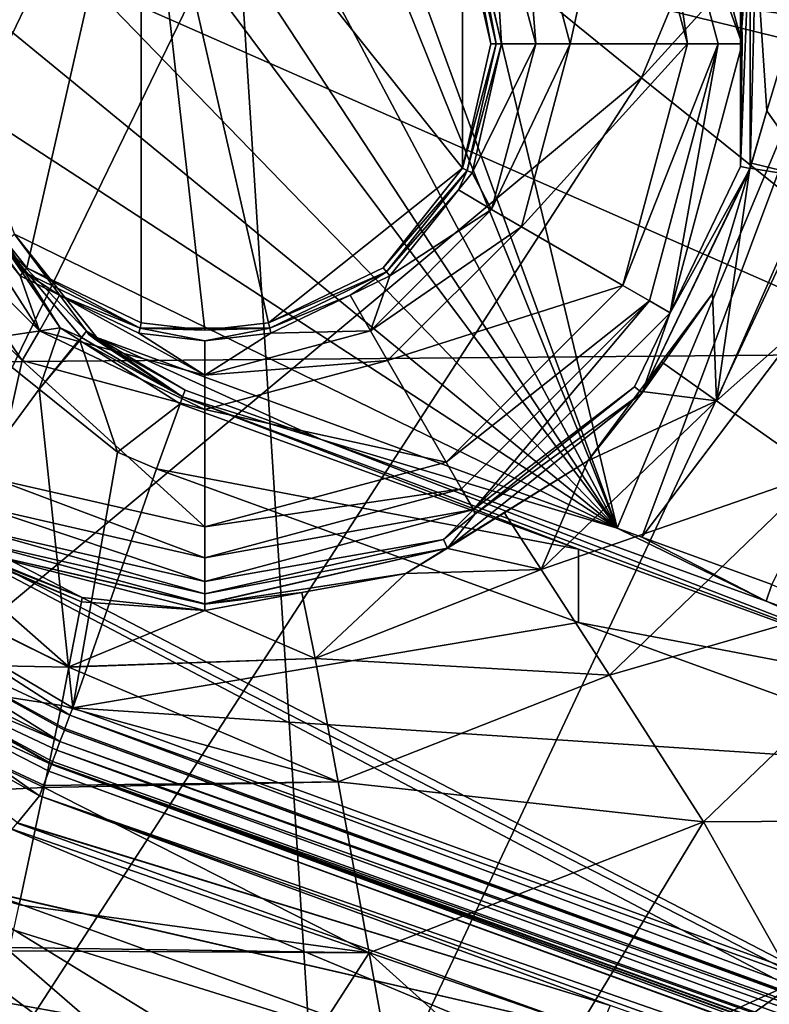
# Model space of a CAD drawing. Extents: x 512 to 878, y 536 to 1026.
# Tile 41 of 256: x 819 to 830, y 647 to 662. Entities that reach past the tile are written whole.
import ezdxf

# ---------------------------------------------------------------- set-up
doc = ezdxf.new("R2010")
doc.units = 0

msp = doc.modelspace()

# ---------------------------------------------------------------- linework, layer by layer
for points in [[(818.373047, 751.197998, 699.932617), (812.336365, 748.480469, 699.748169), (859.025757, 655.345459, 700.419495)], [(860.881958, 662.088928, 700.419495), (818.373047, 751.197998, 699.932617), (859.025757, 655.345459, 700.419495)], [(812.336365, 748.480469, 699.748169), (696.199646, 696.199585, 696.199646), (845.981506, 627.724915, 700.419495)], [(859.025757, 655.345459, 700.419495), (812.336365, 748.480469, 699.748169), (845.981506, 627.724915, 700.419495)], [(824.937012, 599.306702, 700.419495), (696.199646, 696.199585, 696.199646), (808.077087, 582.260254, 700.419495)], [(828.985718, 603.400269, 700.419495), (696.199646, 696.199585, 696.199646), (824.937012, 599.306702, 700.419495)], [(845.981506, 627.724915, 700.419495), (696.199646, 696.199585, 696.199646), (828.985718, 603.400269, 700.419495)], [(821.016235, 666.889526, 426.832916), (841.253235, 691.75116, 464.938538), (828.39447, 660.905212, 464.654846)], [(841.253235, 691.75116, 464.938538), (851.320374, 686.117676, 542.086304), (828.39447, 660.905212, 464.654846)], [(828.39447, 660.905212, 464.654846), (851.320374, 686.117676, 542.086304), (838.262329, 653.011719, 541.911682)], [(827.859985, 680.023743, 720.677063), (822.410706, 663.474487, 720.888611), (831.851746, 661.151978, 721.793945)], [(837.399902, 678.726807, 721.772034), (827.859985, 680.023743, 720.677063), (831.851746, 661.151978, 721.793945)], [(802.153442, 665.666565, 394.142334), (821.016235, 666.889526, 426.832916), (803.682861, 640.34021, 426.588257)], [(821.016235, 666.889526, 426.832916), (828.39447, 660.905212, 464.654846), (803.682861, 640.34021, 426.588257)], [(821.843567, 665.89978, 716.028687), (823.166992, 666.349854, 716.233582), (828.035217, 654.256409, 717.210876)], [(823.166992, 666.349854, 716.233582), (823.63269, 666.289001, 716.308594), (828.035217, 654.256409, 717.210876)], [(823.63269, 666.289001, 716.308594), (825.211426, 666.082703, 716.562927), (828.035217, 654.256409, 717.210876)], [(825.24823, 666.184082, 710.379944), (837.412048, 661.874023, 704.111206), (837.346252, 661.693176, 715.241577)], [(834.800232, 662.580261, 717.372803), (825.24823, 666.184082, 710.379944), (837.346252, 661.693176, 715.241577)], [(825.211426, 666.082703, 716.562927), (831.954163, 663.619873, 717.132385), (828.035217, 654.256409, 717.210876)], [(820.651611, 665.494385, 715.844177), (821.843567, 665.89978, 716.028687), (828.035217, 654.256409, 717.210876)], [(822.410706, 663.474487, 720.888611), (813.284241, 665.625366, 718.613953), (814.613037, 647.41449, 720.954834)], [(818.134583, 659.571777, 734.111328), (821.001343, 665.524658, 734.111328), (819.307068, 658.101562, 734.111328)], [(818.134583, 663.238525, 734.111328), (821.001343, 665.524658, 734.111328), (818.134583, 659.571777, 734.111328)], [(819.307068, 658.101562, 734.111328), (821.001343, 665.524658, 734.111328), (821.001343, 657.285645, 734.111328)], [(821.001343, 657.285645, 734.111328), (821.001343, 665.524658, 734.111328), (821.941589, 657.179688, 734.111328)], [(821.001343, 665.524658, 734.111328), (822.881836, 657.285645, 734.111328), (821.941589, 657.179688, 734.111328)], [(821.001343, 665.524658, 734.111328), (825.748596, 659.571777, 734.111328), (822.881836, 657.285645, 734.111328)], [(821.001343, 665.524658, 734.111328), (825.748596, 663.238525, 734.111328), (825.748596, 659.571777, 734.111328)], [(820.072449, 664.905884, 715.781738), (820.651611, 665.494385, 715.844177), (828.035217, 654.256409, 717.210876)], [(828.512573, 665.198914, 724.221741), (828.81604, 665.374084, 724.521057), (829.879517, 661.405151, 724.521057)], [(828.81604, 665.374084, 724.521057), (829.858948, 663.212219, 724.972168), (829.879517, 661.405151, 724.521057)], [(828.116943, 664.970459, 724.111328), (828.512573, 665.198914, 724.221741), (829.072327, 661.405151, 724.111328)], [(828.512573, 665.198914, 724.221741), (829.529114, 661.405151, 724.221741), (829.072327, 661.405151, 724.111328)], [(828.512573, 665.198914, 724.221741), (829.879517, 661.405151, 724.521057), (829.529114, 661.405151, 724.221741)], [(826.618103, 664.105103, 724.111328), (828.116943, 664.970459, 724.111328), (827.341614, 661.405151, 724.111328)], [(828.116943, 664.970459, 724.111328), (829.072327, 661.405151, 724.111328), (827.341614, 661.405151, 724.111328)], [(818.878418, 663.692627, 715.653137), (820.072449, 664.905884, 715.781738), (828.035217, 654.256409, 717.210876)], [(826.177551, 663.850769, 724.611267), (826.618103, 664.105103, 724.111328), (826.832886, 661.405151, 724.611267)], [(826.832886, 661.405151, 724.611267), (826.618103, 664.105103, 724.111328), (827.341614, 661.405151, 724.111328)], [(825.890137, 663.306641, 725.111206), (826.177551, 663.850769, 724.611267), (826.324158, 661.405151, 725.111206)], [(826.324158, 661.405151, 725.111206), (826.177551, 663.850769, 724.611267), (826.832886, 661.405151, 724.611267)], [(832.663452, 656.828003, 737.413696), (816.966309, 663.732971, 737.636902), (813.489685, 656.665039, 737.601257)], [(862.88623, 657.355774, 737.090881), (816.966309, 663.732971, 737.636902), (832.663452, 656.828003, 737.413696)], [(864.367371, 661.301453, 737.104614), (816.966309, 663.732971, 737.636902), (862.88623, 657.355774, 737.090881)], [(864.905701, 663.222717, 737.111389), (816.966309, 663.732971, 737.636902), (864.367371, 661.301453, 737.104614)], [(818.382874, 662.159973, 715.70752), (818.878418, 663.692627, 715.653137), (828.035217, 654.256409, 717.210876)], [(828.035217, 654.256409, 717.210876), (831.954163, 663.619873, 717.132385), (828.400085, 654.122925, 717.245544)], [(831.954163, 663.619873, 717.132385), (834.800232, 662.580261, 717.372803), (828.400085, 654.122925, 717.245544)], [(822.410706, 663.474487, 720.888611), (814.613037, 647.41449, 720.954834), (823.675537, 643.762756, 721.691833)], [(831.851746, 661.151978, 721.793945), (822.410706, 663.474487, 720.888611), (823.675537, 643.762756, 721.691833)], [(825.748596, 663.238525, 734.111328), (825.819336, 663.272583, 729.611267), (826.167053, 661.405151, 734.111328)], [(825.748596, 663.238525, 734.111328), (826.167053, 661.405151, 734.111328), (825.748596, 659.571777, 734.111328)], [(825.819336, 663.272583, 729.611267), (825.890137, 663.306641, 725.111206), (826.245605, 661.405151, 729.611267)], [(826.167053, 661.405151, 734.111328), (825.819336, 663.272583, 729.611267), (826.245605, 661.405151, 729.611267)], [(826.245605, 661.405151, 729.611267), (825.890137, 663.306641, 725.111206), (826.324158, 661.405151, 725.111206)], [(829.858948, 659.598022, 724.972168), (830.000366, 663.244507, 726.00415), (830.000366, 659.565796, 726.00415)], [(829.858948, 661.405151, 724.972168), (830.000366, 663.244507, 726.00415), (829.858948, 659.598022, 724.972168)], [(829.858948, 663.212219, 724.972168), (830.000366, 663.244507, 726.00415), (829.858948, 661.405151, 724.972168)], [(829.858948, 663.212219, 724.972168), (829.858948, 661.405151, 724.972168), (829.879517, 661.405151, 724.521057)], [(830.000366, 663.244507, 726.00415), (830.084351, 662.87854, 726.744446), (830.000366, 659.565796, 726.00415)], [(830.084351, 662.87854, 726.744446), (831.025146, 663.008301, 729.376953), (830.247253, 660.420105, 726.700684)], [(830.247253, 660.420105, 726.700684), (831.025146, 663.008301, 729.376953), (830.944214, 659.419556, 729.328674)], [(830.084351, 662.87854, 726.744446), (830.247253, 660.420105, 726.700684), (830.000366, 659.565796, 726.00415)], [(828.400085, 654.122925, 717.245544), (834.800232, 662.580261, 717.372803), (830.319519, 653.421814, 717.234741)], [(818.446594, 660.494019, 715.881714), (818.382874, 662.159973, 715.70752), (828.035217, 654.256409, 717.210876)], [(825.748596, 659.571777, 734.111328), (826.245605, 661.405151, 729.611267), (825.819336, 659.53772, 729.611267)], [(826.167053, 661.405151, 734.111328), (826.245605, 661.405151, 729.611267), (825.748596, 659.571777, 734.111328)], [(825.819336, 659.53772, 729.611267), (826.324158, 661.405151, 725.111206), (825.890137, 659.503601, 725.111206)], [(826.245605, 661.405151, 729.611267), (826.324158, 661.405151, 725.111206), (825.819336, 659.53772, 729.611267)], [(825.890137, 659.503601, 725.111206), (826.832886, 661.405151, 724.611267), (826.177551, 658.959473, 724.611267)], [(826.324158, 661.405151, 725.111206), (826.832886, 661.405151, 724.611267), (825.890137, 659.503601, 725.111206)], [(826.177551, 658.959473, 724.611267), (827.341614, 661.405151, 724.111328), (826.618103, 658.705139, 724.111328)], [(826.832886, 661.405151, 724.611267), (827.341614, 661.405151, 724.111328), (826.177551, 658.959473, 724.611267)], [(826.618103, 658.705139, 724.111328), (829.072327, 661.405151, 724.111328), (828.116943, 657.839783, 724.111328)], [(827.341614, 661.405151, 724.111328), (829.072327, 661.405151, 724.111328), (826.618103, 658.705139, 724.111328)], [(828.116943, 657.839783, 724.111328), (829.529114, 661.405151, 724.221741), (828.512573, 657.611389, 724.221741)], [(829.072327, 661.405151, 724.111328), (829.529114, 661.405151, 724.221741), (828.116943, 657.839783, 724.111328)], [(828.512573, 657.611389, 724.221741), (829.529114, 661.405151, 724.221741), (828.81604, 657.436157, 724.521057)], [(829.879517, 661.405151, 724.521057), (829.858948, 659.598022, 724.972168), (828.81604, 657.436157, 724.521057)], [(829.529114, 661.405151, 724.221741), (829.879517, 661.405151, 724.521057), (828.81604, 657.436157, 724.521057)], [(829.879517, 661.405151, 724.521057), (829.858948, 661.405151, 724.972168), (829.858948, 659.598022, 724.972168)], [(831.851746, 661.151978, 721.793945), (823.675537, 643.762756, 721.691833), (832.936401, 640.031799, 721.660706)], [(803.682861, 640.34021, 426.588257), (828.39447, 660.905212, 464.654846), (810.083862, 632.72113, 464.373871)], [(828.39447, 660.905212, 464.654846), (838.262329, 653.011719, 541.911682), (810.083862, 632.72113, 464.373871)], [(819.125977, 658.593994, 716.169495), (818.446594, 660.494019, 715.881714), (828.035217, 654.256409, 717.210876)], [(830.247253, 660.420105, 726.700684), (830.017822, 659.647095, 726.692993), (830.000366, 659.565796, 726.00415)], [(830.017822, 659.647095, 726.692993), (830.247253, 660.420105, 726.700684), (830.944214, 659.419556, 729.328674)], [(818.063782, 659.53772, 729.611267), (818.134583, 659.571777, 734.111328), (819.258057, 658.040161, 729.611267)], [(818.134583, 659.571777, 734.111328), (819.307068, 658.101562, 734.111328), (819.258057, 658.040161, 729.611267)], [(825.748596, 659.571777, 734.111328), (824.576111, 658.101562, 734.111328), (822.881836, 657.285645, 734.111328)], [(825.748596, 659.571777, 734.111328), (825.819336, 659.53772, 729.611267), (824.576111, 658.101562, 734.111328)], [(830.000366, 659.565796, 726.00415), (829.995972, 659.573547, 726.692261), (828.404236, 656.251343, 726.00415)], [(829.995972, 659.573547, 726.692261), (829.445801, 657.720276, 726.673706), (828.404236, 656.251343, 726.00415)], [(828.811584, 657.423157, 724.972168), (830.000366, 659.565796, 726.00415), (828.404236, 656.251343, 726.00415)], [(829.858948, 659.598022, 724.972168), (830.000366, 659.565796, 726.00415), (828.811584, 657.423157, 724.972168)], [(828.81604, 657.436157, 724.521057), (829.858948, 659.598022, 724.972168), (828.811584, 657.423157, 724.972168)], [(829.445801, 657.720276, 726.673706), (829.995972, 659.573547, 726.692261), (829.501587, 656.133362, 729.305298)], [(829.995972, 659.573547, 726.692261), (830.944214, 659.419556, 729.328674), (829.501587, 656.133362, 729.305298)], [(829.995972, 659.573547, 726.692261), (830.017822, 659.647095, 726.692993), (830.944214, 659.419556, 729.328674)], [(830.017822, 659.647095, 726.692993), (829.995972, 659.573547, 726.692261), (830.000366, 659.565796, 726.00415)], [(817.705627, 658.959473, 724.611267), (817.993042, 659.503601, 725.111206), (819.495972, 657.169189, 724.611267)], [(817.993042, 659.503601, 725.111206), (818.063782, 659.53772, 729.611267), (819.209106, 657.978699, 725.111206)], [(817.993042, 659.503601, 725.111206), (819.209106, 657.978699, 725.111206), (819.495972, 657.169189, 724.611267)], [(818.063782, 659.53772, 729.611267), (819.258057, 658.040161, 729.611267), (819.209106, 657.978699, 725.111206)], [(824.576111, 658.101562, 734.111328), (825.819336, 659.53772, 729.611267), (824.625061, 658.040161, 729.611267)], [(825.819336, 659.53772, 729.611267), (825.689331, 659.251831, 725.111206), (824.625061, 658.040161, 729.611267)], [(825.819336, 659.53772, 729.611267), (825.890137, 659.503601, 725.111206), (825.689331, 659.251831, 725.111206)], [(825.689331, 659.251831, 725.111206), (825.890137, 659.503601, 725.111206), (826.177551, 658.959473, 724.611267)], [(830.944214, 659.419556, 729.328674), (832.75116, 659.007996, 731.645386), (829.501587, 656.133362, 729.305298)], [(824.625061, 658.040161, 729.611267), (825.689331, 659.251831, 725.111206), (824.674072, 657.978699, 725.111206)], [(825.689331, 659.251831, 725.111206), (826.177551, 658.959473, 724.611267), (824.674072, 657.978699, 725.111206)], [(829.501587, 656.133362, 729.305298), (832.75116, 659.007996, 731.645386), (831.022217, 655.068909, 731.623474)], [(817.265015, 658.705139, 724.111328), (817.705627, 658.959473, 724.611267), (819.241577, 656.728577, 724.111328)], [(817.705627, 658.959473, 724.611267), (819.495972, 657.169189, 724.611267), (819.241577, 656.728577, 724.111328)], [(824.674072, 657.978699, 725.111206), (826.177551, 658.959473, 724.611267), (824.387207, 657.169189, 724.611267)], [(826.177551, 658.959473, 724.611267), (826.618103, 658.705139, 724.111328), (824.387207, 657.169189, 724.611267)], [(817.265015, 658.705139, 724.111328), (819.241577, 656.728577, 724.111328), (818.847656, 654.980591, 724.111328)], [(824.387207, 657.169189, 724.611267), (826.618103, 658.705139, 724.111328), (824.641602, 656.728577, 724.111328)], [(826.618103, 658.705139, 724.111328), (828.116943, 657.839783, 724.111328), (824.641602, 656.728577, 724.111328)], [(818.946594, 658.462769, 710.379822), (819.125977, 658.593994, 716.169495), (820.19043, 657.164062, 716.451538)], [(820.341553, 657.071777, 716.479736), (819.125977, 658.593994, 716.169495), (828.035217, 654.256409, 717.210876)], [(820.19043, 657.164062, 716.451538), (819.125977, 658.593994, 716.169495), (820.341553, 657.071777, 716.479736)], [(818.995544, 658.487305, 704.110962), (819.801514, 657.212769, 704.111023), (818.58728, 657.030701, 703.111328)], [(818.995544, 658.487305, 704.110962), (818.946594, 658.462769, 710.379822), (819.801514, 657.212769, 704.111023)], [(819.801514, 657.212769, 704.111023), (818.946594, 658.462769, 710.379822), (820.11554, 657.07251, 710.379883)], [(818.946594, 658.462769, 710.379822), (820.19043, 657.164062, 716.451538), (820.11554, 657.07251, 710.379883)], [(819.258057, 658.040161, 729.611267), (819.307068, 658.101562, 734.111328), (820.983887, 657.209045, 729.611267)], [(819.307068, 658.101562, 734.111328), (821.001343, 657.285645, 734.111328), (820.983887, 657.209045, 729.611267)], [(824.576111, 658.101562, 734.111328), (824.625061, 658.040161, 729.611267), (822.881836, 657.285645, 734.111328)], [(819.209106, 657.978699, 725.111206), (819.258057, 658.040161, 729.611267), (819.792664, 657.697693, 725.111206)], [(819.209106, 657.978699, 725.111206), (819.792664, 657.697693, 725.111206), (819.495972, 657.169189, 724.611267)], [(819.792664, 657.697693, 725.111206), (819.258057, 658.040161, 729.611267), (820.983887, 657.209045, 729.611267)], [(822.881836, 657.285645, 734.111328), (824.625061, 658.040161, 729.611267), (822.899292, 657.209045, 729.611267)], [(824.625061, 658.040161, 729.611267), (824.090515, 657.697693, 725.111206), (822.899292, 657.209045, 729.611267)], [(824.625061, 658.040161, 729.611267), (824.674072, 657.978699, 725.111206), (824.090515, 657.697693, 725.111206)], [(824.090515, 657.697693, 725.111206), (824.674072, 657.978699, 725.111206), (824.387207, 657.169189, 724.611267)], [(824.641602, 656.728577, 724.111328), (828.116943, 657.839783, 724.111328), (825.506958, 655.229736, 724.111328)], [(828.116943, 657.839783, 724.111328), (828.512573, 657.611389, 724.221741), (825.506958, 655.229736, 724.111328)], [(819.495972, 657.169189, 724.611267), (819.792664, 657.697693, 725.111206), (821.941589, 656.513855, 724.611267)], [(819.792664, 657.697693, 725.111206), (820.96637, 657.132446, 725.111206), (821.941589, 656.513855, 724.611267)], [(819.792664, 657.697693, 725.111206), (820.983887, 657.209045, 729.611267), (820.96637, 657.132446, 725.111206)], [(822.899292, 657.209045, 729.611267), (824.090515, 657.697693, 725.111206), (822.916809, 657.132446, 725.111206)], [(824.090515, 657.697693, 725.111206), (824.387207, 657.169189, 724.611267), (822.916809, 657.132446, 725.111206)], [(829.445801, 657.720276, 726.673706), (828.690063, 656.709839, 726.671875), (828.404236, 656.251343, 726.00415)], [(828.690063, 656.709839, 726.671875), (829.445801, 657.720276, 726.673706), (829.501587, 656.133362, 729.305298)], [(825.506958, 655.229736, 724.111328), (828.512573, 657.611389, 724.221741), (825.735352, 654.834167, 724.221741)], [(825.735352, 654.834167, 724.221741), (828.512573, 657.611389, 724.221741), (825.910522, 654.530701, 724.521057)], [(828.512573, 657.611389, 724.221741), (828.81604, 657.436157, 724.521057), (825.910522, 654.530701, 724.521057)], [(828.81604, 657.436157, 724.521057), (828.290833, 656.341797, 724.972168), (825.910522, 654.530701, 724.521057)], [(828.81604, 657.436157, 724.521057), (828.811584, 657.423157, 724.972168), (828.290833, 656.341797, 724.972168)], [(828.290833, 656.341797, 724.972168), (828.811584, 657.423157, 724.972168), (828.404236, 656.251343, 726.00415)], [(820.983887, 657.209045, 729.611267), (821.001343, 657.285645, 734.111328), (821.941589, 657.179688, 734.111328)], [(822.881836, 657.285645, 734.111328), (822.899292, 657.209045, 729.611267), (821.941589, 657.179688, 734.111328)], [(818.58728, 657.030701, 703.111328), (819.801514, 657.212769, 704.111023), (819.489807, 656.308228, 703.111328)], [(819.241577, 656.728577, 724.111328), (819.495972, 657.169189, 724.611267), (821.941589, 656.005127, 724.111328)], [(819.801514, 657.212769, 704.111023), (820.080933, 657.035645, 704.111023), (819.489807, 656.308228, 703.111328)], [(819.495972, 657.169189, 724.611267), (821.941589, 656.513855, 724.611267), (821.941589, 656.005127, 724.111328)], [(819.801514, 657.212769, 704.111023), (820.11554, 657.07251, 710.379883), (820.080933, 657.035645, 704.111023)], [(820.11554, 657.07251, 710.379883), (820.19043, 657.164062, 716.451538), (821.611023, 656.192017, 710.379883)], [(820.19043, 657.164062, 716.451538), (820.226624, 657.115479, 716.461182), (821.611023, 656.192017, 710.379883)], [(820.226624, 657.115479, 716.461182), (820.19043, 657.164062, 716.451538), (820.341553, 657.071777, 716.479736)], [(820.226624, 657.115479, 716.461182), (820.32782, 657.033936, 716.479553), (821.611023, 656.192017, 710.379883)], [(820.226624, 657.115479, 716.461182), (820.341553, 657.071777, 716.479736), (820.32782, 657.033936, 716.479553)], [(820.96637, 657.132446, 725.111206), (820.983887, 657.209045, 729.611267), (821.941589, 657.022583, 725.111206)], [(820.96637, 657.132446, 725.111206), (821.941589, 657.022583, 725.111206), (821.941589, 656.513855, 724.611267)], [(820.983887, 657.209045, 729.611267), (822.899292, 657.209045, 729.611267), (821.941589, 657.022583, 725.111206)], [(822.899292, 657.209045, 729.611267), (820.983887, 657.209045, 729.611267), (821.941589, 657.179688, 734.111328)], [(822.899292, 657.209045, 729.611267), (822.916809, 657.132446, 725.111206), (821.941589, 657.022583, 725.111206)], [(824.387207, 657.169189, 724.611267), (824.641602, 656.728577, 724.111328), (821.941589, 656.513855, 724.611267)], [(822.916809, 657.132446, 725.111206), (824.387207, 657.169189, 724.611267), (821.941589, 656.513855, 724.611267)], [(821.941589, 657.022583, 725.111206), (822.916809, 657.132446, 725.111206), (821.941589, 656.513855, 724.611267)], [(818.58728, 657.030701, 703.111328), (819.489807, 656.308228, 703.111328), (817.229248, 653.234863, 703.111328)], [(820.080933, 657.035645, 704.111023), (820.09436, 657.0271, 704.111023), (819.489807, 656.308228, 703.111328)], [(819.489807, 656.308228, 703.111328), (820.09436, 657.0271, 704.111023), (820.650024, 655.379456, 703.111328)], [(820.080933, 657.035645, 704.111023), (820.11554, 657.07251, 710.379883), (820.09436, 657.0271, 704.111023)], [(820.09436, 657.0271, 704.111023), (820.11554, 657.07251, 710.379883), (821.611023, 656.192017, 710.379883)], [(820.09436, 657.0271, 704.111023), (821.573547, 656.089233, 704.111023), (820.650024, 655.379456, 703.111328)], [(820.09436, 657.0271, 704.111023), (821.611023, 656.192017, 710.379883), (821.573547, 656.089233, 704.111023)], [(820.32782, 657.033936, 716.479553), (820.341553, 657.071777, 716.479736), (821.648499, 656.2948, 716.648804)], [(820.32782, 657.033936, 716.479553), (821.648499, 656.2948, 716.648804), (821.611023, 656.192017, 710.379883)], [(823.660461, 655.563782, 716.885559), (820.341553, 657.071777, 716.479736), (828.035217, 654.256409, 717.210876)], [(821.648499, 656.2948, 716.648804), (820.341553, 657.071777, 716.479736), (823.660461, 655.563782, 716.885559)], [(832.663452, 656.828003, 737.413696), (813.489685, 656.665039, 737.601257), (853.484009, 635.939636, 737.015869)], [(813.489685, 656.665039, 737.601257), (813.418213, 656.519714, 737.600525), (853.484009, 635.939636, 737.015869)], [(818.847656, 654.980591, 724.111328), (819.241577, 656.728577, 724.111328), (821.941589, 654.274414, 724.111328)], [(819.241577, 656.728577, 724.111328), (821.941589, 656.005127, 724.111328), (821.941589, 654.274414, 724.111328)], [(821.941589, 656.005127, 724.111328), (824.641602, 656.728577, 724.111328), (825.506958, 655.229736, 724.111328)], [(821.941589, 656.513855, 724.611267), (824.641602, 656.728577, 724.111328), (821.941589, 656.005127, 724.111328)], [(828.365906, 656.276428, 726.671021), (828.690063, 656.709839, 726.671875), (829.501587, 656.133362, 729.305298)], [(828.690063, 656.709839, 726.671875), (828.365906, 656.276428, 726.671021), (828.404236, 656.251343, 726.00415)], [(813.418213, 656.519714, 737.600525), (811.642517, 652.90979, 737.582336), (853.275635, 635.537903, 737.014465)], [(853.484009, 635.939636, 737.015869), (813.418213, 656.519714, 737.600525), (853.275635, 635.537903, 737.014465)], [(817.229248, 653.234863, 703.111328), (819.489807, 656.308228, 703.111328), (819.986938, 651.603394, 703.111328)], [(819.489807, 656.308228, 703.111328), (820.650024, 655.379456, 703.111328), (819.986938, 651.603394, 703.111328)], [(821.611023, 656.192017, 710.379883), (821.648499, 656.2948, 716.648804), (823.660461, 655.563782, 716.885559)], [(828.404236, 656.251343, 726.00415), (827.598572, 655.250549, 726.669128), (825.528076, 653.957703, 726.00415)], [(825.931641, 654.460449, 724.972168), (828.404236, 656.251343, 726.00415), (825.528076, 653.957703, 726.00415)], [(825.910522, 654.530701, 724.521057), (828.290833, 656.341797, 724.972168), (825.931641, 654.460449, 724.972168)], [(828.290833, 656.341797, 724.972168), (828.404236, 656.251343, 726.00415), (825.931641, 654.460449, 724.972168)], [(828.365906, 656.276428, 726.671021), (829.501587, 656.133362, 729.305298), (827.598572, 655.250549, 726.669128)], [(828.404236, 656.251343, 726.00415), (828.365906, 656.276428, 726.671021), (827.598572, 655.250549, 726.669128)], [(820.650024, 655.379456, 703.111328), (821.573547, 656.089233, 704.111023), (821.225037, 655.133423, 703.111328)], [(821.225037, 655.133423, 703.111328), (821.573547, 656.089233, 704.111023), (827.461731, 653.945557, 704.111145)], [(821.573547, 656.089233, 704.111023), (821.611023, 656.192017, 710.379883), (827.461731, 653.945557, 704.111145)], [(827.461731, 653.945557, 704.111145), (821.611023, 656.192017, 710.379883), (833.698181, 651.67511, 704.111206)], [(821.611023, 656.192017, 710.379883), (823.660461, 655.563782, 716.885559), (833.698181, 651.67511, 704.111206)], [(827.598572, 655.250549, 726.669128), (829.501587, 656.133362, 729.305298), (826.912964, 653.64386, 729.309509)], [(829.501587, 656.133362, 729.305298), (831.022217, 655.068909, 731.623474), (826.912964, 653.64386, 729.309509)], [(821.941589, 656.005127, 724.111328), (825.506958, 655.229736, 724.111328), (821.941589, 654.274414, 724.111328)], [(823.660461, 655.563782, 716.885559), (830.235962, 653.175293, 717.165771), (833.698181, 651.67511, 704.111206)], [(823.660461, 655.563782, 716.885559), (828.035217, 654.256409, 717.210876), (830.235962, 653.175293, 717.165771)], [(820.650024, 655.379456, 703.111328), (821.225037, 655.133423, 703.111328), (819.986938, 651.603394, 703.111328)], [(825.506958, 655.229736, 724.111328), (825.735352, 654.834167, 724.221741), (821.941589, 654.274414, 724.111328)], [(827.598572, 655.250549, 726.669128), (826.365784, 654.488098, 726.677307), (825.528076, 653.957703, 726.00415)], [(826.365784, 654.488098, 726.677307), (827.598572, 655.250549, 726.669128), (826.912964, 653.64386, 729.309509)], [(821.225037, 655.133423, 703.111328), (827.461731, 652.862915, 703.111328), (819.986938, 651.603394, 703.111328)], [(821.225037, 655.133423, 703.111328), (827.461731, 653.945557, 704.111145), (827.461731, 652.862915, 703.111328)], [(826.912964, 653.64386, 729.309509), (831.022217, 655.068909, 731.623474), (827.919067, 652.0849, 731.627319)], [(831.022217, 655.068909, 731.623474), (833.132507, 653.595215, 733.104858), (827.919067, 652.0849, 731.627319)], [(818.649475, 654.569031, 724.221741), (818.847656, 654.980591, 724.111328), (821.941589, 653.817627, 724.221741)], [(818.847656, 654.980591, 724.111328), (821.941589, 654.274414, 724.111328), (821.941589, 653.817627, 724.221741)], [(821.941589, 654.274414, 724.111328), (825.735352, 654.834167, 724.221741), (821.941589, 653.817627, 724.221741)], [(825.735352, 654.834167, 724.221741), (825.910522, 654.530701, 724.521057), (821.941589, 653.817627, 724.221741)], [(818.497437, 654.253296, 724.521057), (818.649475, 654.569031, 724.221741), (821.941589, 653.467224, 724.521057)], [(818.649475, 654.569031, 724.221741), (821.941589, 653.817627, 724.221741), (821.941589, 653.467224, 724.521057)], [(821.941589, 653.817627, 724.221741), (825.910522, 654.530701, 724.521057), (821.941589, 653.467224, 724.521057)], [(825.910522, 654.530701, 724.521057), (825.465149, 654.088379, 724.972168), (821.941589, 653.467224, 724.521057)], [(825.910522, 654.530701, 724.521057), (825.931641, 654.460449, 724.972168), (825.465149, 654.088379, 724.972168)], [(825.514038, 653.961365, 726.682983), (826.365784, 654.488098, 726.677307), (826.912964, 653.64386, 729.309509)], [(826.365784, 654.488098, 726.677307), (825.514038, 653.961365, 726.682983), (825.528076, 653.957703, 726.00415)], [(825.465149, 654.088379, 724.972168), (825.931641, 654.460449, 724.972168), (825.528076, 653.957703, 726.00415)], [(816.666199, 653.819763, 729.476562), (817.660278, 654.199524, 726.826416), (819.930786, 652.205811, 729.307251)], [(817.660278, 654.199524, 726.826416), (820.118408, 653.165833, 727.159607), (819.930786, 652.205811, 729.307251)], [(817.660278, 654.199524, 726.826416), (818.33667, 653.93396, 726.809082), (820.118408, 653.165833, 727.159607)], [(818.41803, 654.088379, 724.972168), (818.497437, 654.253296, 724.521057), (821.941589, 653.28418, 724.972168)], [(818.497437, 654.253296, 724.521057), (821.941589, 653.467224, 724.521057), (821.941589, 653.28418, 724.972168)], [(828.035217, 654.256409, 717.210876), (828.400085, 654.122925, 717.245544), (830.235962, 653.175293, 717.165771)], [(818.353088, 653.953491, 726.037292), (818.41803, 654.088379, 724.972168), (821.941589, 653.139099, 726.00415)], [(818.41803, 654.088379, 724.972168), (821.941589, 653.28418, 724.972168), (821.941589, 653.139099, 726.00415)], [(825.465149, 654.088379, 724.972168), (825.528076, 653.957703, 726.00415), (821.941589, 653.28418, 724.972168)], [(821.941589, 653.467224, 724.521057), (825.465149, 654.088379, 724.972168), (821.941589, 653.28418, 724.972168)], [(828.400085, 654.122925, 717.245544), (830.319519, 653.421814, 717.234741), (830.235962, 653.175293, 717.165771)], [(818.33667, 653.93396, 726.809082), (818.353088, 653.953491, 726.037292), (820.128296, 653.230713, 726.763245)], [(818.33667, 653.93396, 726.809082), (820.128296, 653.230713, 726.763245), (820.118408, 653.165833, 727.159607)], [(818.353088, 653.953491, 726.037292), (821.941589, 653.13446, 726.037292), (821.941589, 653.037476, 726.727234)], [(820.128296, 653.230713, 726.763245), (818.353088, 653.953491, 726.037292), (821.941589, 653.037476, 726.727234)], [(818.353088, 653.953491, 726.037292), (821.941589, 653.139099, 726.00415), (821.941589, 653.13446, 726.037292)], [(821.941589, 653.139099, 726.00415), (825.528076, 653.957703, 726.00415), (821.941589, 653.13446, 726.037292)], [(825.528076, 653.957703, 726.00415), (824.909912, 653.587769, 726.686951), (821.941589, 653.13446, 726.037292)], [(821.941589, 653.28418, 724.972168), (825.528076, 653.957703, 726.00415), (821.941589, 653.139099, 726.00415)], [(825.514038, 653.961365, 726.682983), (826.912964, 653.64386, 729.309509), (824.909912, 653.587769, 726.686951)], [(825.528076, 653.957703, 726.00415), (825.514038, 653.961365, 726.682983), (824.909912, 653.587769, 726.686951)], [(827.461731, 652.862915, 703.111328), (827.461731, 653.945557, 704.111145), (833.698181, 651.67511, 704.111206)], [(815.629578, 652.284119, 731.793152), (816.666199, 653.819763, 729.476562), (819.929565, 652.199768, 729.320862)], [(816.666199, 653.819763, 729.476562), (819.930786, 652.205811, 729.307251), (819.929565, 652.199768, 729.320862)], [(823.56842, 652.329712, 729.340576), (826.912964, 653.64386, 729.309509), (827.919067, 652.0849, 731.627319)], [(824.909912, 653.587769, 726.686951), (826.912964, 653.64386, 729.309509), (823.56842, 652.329712, 729.340576)], [(827.919067, 652.0849, 731.627319), (833.132507, 653.595215, 733.104858), (829.309631, 649.920166, 733.108948)], [(833.132507, 653.595215, 733.104858), (833.606995, 649.941101, 733.549011), (829.309631, 649.920166, 733.108948)], [(824.909912, 653.587769, 726.686951), (823.374207, 653.303101, 726.707764), (821.941589, 653.13446, 726.037292)], [(823.374207, 653.303101, 726.707764), (824.909912, 653.587769, 726.686951), (823.56842, 652.329712, 729.340576)], [(821.941589, 653.037476, 726.727234), (823.374207, 653.303101, 726.707764), (823.56842, 652.329712, 729.340576)], [(821.941589, 653.13446, 726.037292), (823.374207, 653.303101, 726.707764), (821.941589, 653.037476, 726.727234)], [(830.235962, 653.175293, 717.165771), (830.319519, 653.421814, 717.234741), (833.776184, 651.889343, 717.31665)], [(816.962463, 652.876099, 703.17865), (817.229248, 653.234863, 703.111328), (819.945068, 651.491699, 703.118469)], [(817.229248, 653.234863, 703.111328), (819.986938, 651.603394, 703.111328), (819.945068, 651.491699, 703.118469)], [(820.118408, 653.165833, 727.159607), (821.941589, 653.037476, 726.727234), (819.930786, 652.205811, 729.307251)], [(820.118408, 653.165833, 727.159607), (820.128296, 653.230713, 726.763245), (821.941589, 653.037476, 726.727234)], [(830.235962, 653.175293, 717.165771), (833.776184, 651.889343, 717.31665), (833.698181, 651.67511, 704.111206)], [(810.083862, 632.72113, 464.373871), (838.262329, 653.011719, 541.911682), (818.885437, 622.944763, 541.738831)], [(838.262329, 653.011719, 541.911682), (855.187439, 637.876282, 694.292053), (818.885437, 622.944763, 541.738831)], [(821.941589, 653.037476, 726.727234), (823.56842, 652.329712, 729.340576), (819.930786, 652.205811, 729.307251)], [(811.642517, 652.90979, 737.582336), (809.053162, 648.700073, 737.561768), (847.830627, 625.771118, 736.980408)], [(850.050598, 629.320496, 736.992737), (811.642517, 652.90979, 737.582336), (847.830627, 625.771118, 736.980408)], [(853.275635, 635.537903, 737.014465), (811.642517, 652.90979, 737.582336), (850.050598, 629.320496, 736.992737)], [(816.763489, 652.622253, 703.381104), (816.962463, 652.876099, 703.17865), (819.799072, 651.102051, 703.266724)], [(816.962463, 652.876099, 703.17865), (819.863403, 651.273865, 703.201355), (819.799072, 651.102051, 703.266724)], [(816.962463, 652.876099, 703.17865), (819.872253, 651.297424, 703.192383), (819.863403, 651.273865, 703.201355)], [(816.962463, 652.876099, 703.17865), (819.945068, 651.491699, 703.118469), (819.872253, 651.297424, 703.192383)], [(819.986938, 651.603394, 703.111328), (827.461731, 652.862915, 703.111328), (833.351685, 650.718628, 703.111328)], [(827.461731, 652.862915, 703.111328), (833.698181, 651.67511, 704.111206), (833.351685, 650.718628, 703.111328)], [(816.625671, 652.446411, 703.689514), (816.763489, 652.622253, 703.381104), (819.799072, 651.102051, 703.266724)], [(816.689148, 652.484558, 704.059021), (816.625671, 652.446411, 703.689514), (819.676575, 650.775635, 703.696411)], [(816.625671, 652.446411, 703.689514), (819.689514, 650.810059, 703.580078), (819.676575, 650.775635, 703.696411)], [(816.625671, 652.446411, 703.689514), (819.751404, 650.974976, 703.403137), (819.689514, 650.810059, 703.580078)], [(816.625671, 652.446411, 703.689514), (819.799072, 651.102051, 703.266724), (819.751404, 650.974976, 703.403137)], [(817.236023, 651.889526, 704.059021), (816.689148, 652.484558, 704.059021), (819.67218, 650.763977, 703.735962)], [(816.689148, 652.484558, 704.059021), (819.676575, 650.775635, 703.696411), (819.67218, 650.763977, 703.735962)], [(815.629578, 652.284119, 731.793152), (819.563721, 650.426208, 731.552185), (814.175049, 650.16864, 733.27478)], [(815.629578, 652.284119, 731.793152), (819.569275, 650.452637, 731.531006), (819.563721, 650.426208, 731.552185)], [(815.629578, 652.284119, 731.793152), (819.819336, 651.635559, 730.582947), (819.569275, 650.452637, 731.531006)], [(815.629578, 652.284119, 731.793152), (819.929565, 652.199768, 729.320862), (819.819336, 651.635559, 730.582947)], [(819.929565, 652.199768, 729.320862), (823.56842, 652.329712, 729.340576), (823.909851, 650.510437, 731.65625)], [(819.930786, 652.205811, 729.307251), (823.56842, 652.329712, 729.340576), (819.929565, 652.199768, 729.320862)], [(823.56842, 652.329712, 729.340576), (827.919067, 652.0849, 731.627319), (823.909851, 650.510437, 731.65625)], [(819.819336, 651.635559, 730.582947), (819.929565, 652.199768, 729.320862), (823.909851, 650.510437, 731.65625)], [(816.477844, 651.993286, 710.870239), (819.497314, 650.299683, 711.57605), (819.169312, 649.900818, 713.294678)], [(816.477844, 651.993286, 710.870239), (817.236023, 651.889526, 704.059021), (819.497314, 650.299683, 711.57605)], [(823.909851, 650.510437, 731.65625), (827.919067, 652.0849, 731.627319), (829.309631, 649.920166, 733.108948)], [(817.236023, 651.889526, 704.059021), (819.636169, 650.668396, 704.059021), (819.497314, 650.299683, 711.57605)], [(817.236023, 651.889526, 704.059021), (819.67218, 650.763977, 703.735962), (819.636169, 650.668396, 704.059021)], [(819.819336, 651.635559, 730.582947), (823.909851, 650.510437, 731.65625), (819.569275, 650.452637, 731.531006)], [(819.945068, 651.491699, 703.118469), (819.986938, 651.603394, 703.111328), (844.150879, 642.80304, 703.111328)], [(819.986938, 651.603394, 703.111328), (833.351685, 650.718628, 703.111328), (844.150879, 642.80304, 703.111328)], [(819.872253, 651.297424, 703.192383), (819.945068, 651.491699, 703.118469), (844.040771, 642.491333, 703.188477)], [(819.945068, 651.491699, 703.118469), (844.150879, 642.80304, 703.111328), (844.040771, 642.491333, 703.188477)], [(819.799072, 651.102051, 703.266724), (819.863403, 651.273865, 703.201355), (844.031799, 642.465942, 703.194763)], [(819.863403, 651.273865, 703.201355), (819.872253, 651.297424, 703.192383), (844.040771, 642.491333, 703.188477)], [(819.863403, 651.273865, 703.201355), (844.040771, 642.491333, 703.188477), (844.031799, 642.465942, 703.194763)], [(819.689514, 650.810059, 703.580078), (819.751404, 650.974976, 703.403137), (843.927429, 642.17041, 703.406677)], [(819.751404, 650.974976, 703.403137), (819.799072, 651.102051, 703.266724), (844.003418, 642.38562, 703.214661)], [(819.751404, 650.974976, 703.403137), (844.003418, 642.38562, 703.214661), (843.927429, 642.17041, 703.406677)], [(819.799072, 651.102051, 703.266724), (844.031799, 642.465942, 703.194763), (844.003418, 642.38562, 703.214661)], [(819.636169, 650.668396, 704.059021), (819.67218, 650.763977, 703.735962), (843.822937, 641.873657, 703.941589)], [(819.67218, 650.763977, 703.735962), (819.676575, 650.775635, 703.696411), (843.881836, 642.04126, 703.521912)], [(819.67218, 650.763977, 703.735962), (843.851562, 641.955078, 703.737671), (843.822937, 641.873657, 703.941589)], [(819.67218, 650.763977, 703.735962), (843.856873, 641.970276, 703.699646), (843.851562, 641.955078, 703.737671)], [(819.67218, 650.763977, 703.735962), (843.881836, 642.04126, 703.521912), (843.856873, 641.970276, 703.699646)], [(819.676575, 650.775635, 703.696411), (819.689514, 650.810059, 703.580078), (843.927429, 642.17041, 703.406677)], [(819.676575, 650.775635, 703.696411), (843.927429, 642.17041, 703.406677), (843.881836, 642.04126, 703.521912)], [(819.497314, 650.299683, 711.57605), (819.636169, 650.668396, 704.059021), (843.818604, 641.861267, 704.059021)], [(819.636169, 650.668396, 704.059021), (843.822937, 641.873657, 703.941589), (843.818604, 641.861267, 704.059021)], [(814.175049, 650.16864, 733.27478), (819.563721, 650.426208, 731.552185), (819.197449, 648.693237, 732.94104)], [(819.197449, 648.693237, 732.94104), (819.563721, 650.426208, 731.552185), (824.370728, 647.984924, 733.138916)], [(819.563721, 650.426208, 731.552185), (823.909851, 650.510437, 731.65625), (824.370728, 647.984924, 733.138916)], [(819.569275, 650.452637, 731.531006), (823.909851, 650.510437, 731.65625), (819.563721, 650.426208, 731.552185)], [(823.909851, 650.510437, 731.65625), (829.309631, 649.920166, 733.108948), (824.370728, 647.984924, 733.138916)], [(819.169312, 649.900818, 713.294678), (819.497314, 650.299683, 711.57605), (827.92981, 647.207703, 711.950439)], [(819.497314, 650.299683, 711.57605), (843.818604, 641.861267, 704.059021), (843.73291, 641.618408, 708.971802)], [(827.92981, 647.207703, 711.950439), (819.497314, 650.299683, 711.57605), (843.73291, 641.618408, 708.971802)], [(819.093506, 649.808655, 713.691772), (819.167969, 649.89917, 713.301758), (827.763245, 646.811157, 713.779785)], [(819.167969, 649.89917, 713.301758), (819.169312, 649.900818, 713.294678), (827.92981, 647.207703, 711.950439)], [(819.167969, 649.89917, 713.301758), (827.92981, 647.207703, 711.950439), (827.763245, 646.811157, 713.779785)], [(824.370728, 647.984924, 733.138916), (829.309631, 649.920166, 733.108948), (826.809143, 645.787415, 733.575867)], [(829.309631, 649.920166, 733.108948), (830.649597, 647.544617, 733.555847), (826.809143, 645.787415, 733.575867)], [(829.309631, 649.920166, 733.108948), (833.606995, 649.941101, 733.549011), (830.649597, 647.544617, 733.555847)], [(818.633362, 648.911682, 714.833984), (819.093506, 649.808655, 713.691772), (827.763245, 646.811157, 713.779785)], [(818.43811, 648.531189, 715.318604), (818.631897, 648.908936, 714.837524), (827.357605, 645.746582, 715.383545)], [(818.631897, 648.908936, 714.837524), (818.633362, 648.911682, 714.833984), (827.763245, 646.811157, 713.779785)], [(818.631897, 648.908936, 714.837524), (827.763245, 646.811157, 713.779785), (827.357605, 645.746582, 715.383545)], [(809.053162, 648.700073, 737.561768), (806.425903, 644.428589, 737.540894), (842.45813, 617.181335, 736.950562)], [(847.647644, 625.478516, 736.979431), (809.053162, 648.700073, 737.561768), (842.45813, 617.181335, 736.950562)], [(847.830627, 625.771118, 736.980408), (809.053162, 648.700073, 737.561768), (847.647644, 625.478516, 736.979431)], [(819.059998, 648.062317, 733.077576), (819.197449, 648.693237, 732.94104), (824.370728, 647.984924, 733.138916)], [(817.968323, 647.43335, 715.805054), (818.43811, 648.531189, 715.318604), (827.357605, 645.746582, 715.383545)], [(818.484924, 645.422302, 733.648682), (819.049377, 648.013489, 733.088135), (822.471436, 645.045837, 733.609009)], [(819.049377, 648.013489, 733.088135), (819.059998, 648.062317, 733.077576), (824.370728, 647.984924, 733.138916)], [(819.049377, 648.013489, 733.088135), (824.370728, 647.984924, 733.138916), (822.471436, 645.045837, 733.609009)], [(824.370728, 647.984924, 733.138916), (824.826782, 645.448547, 733.591003), (822.471436, 645.045837, 733.609009)], [(824.370728, 647.984924, 733.138916), (826.809143, 645.787415, 733.575867), (824.826782, 645.448547, 733.591003)], [(826.809143, 645.787415, 733.575867), (830.649597, 647.544617, 733.555847), (842.768494, 636.969299, 733.335815)], [(823.675537, 643.762756, 721.691833), (814.613037, 647.41449, 720.954834), (818.50354, 635.171021, 721.593506)], [(817.552673, 646.462036, 716.235474), (817.968323, 647.43335, 715.805054), (819.539429, 644.997498, 716.443237)], [(819.539429, 644.997498, 716.443237), (817.968323, 647.43335, 715.805054), (822.512878, 643.859314, 716.653015)], [(817.968323, 647.43335, 715.805054), (826.775452, 644.181641, 716.423767), (822.512878, 643.859314, 716.653015)], [(817.968323, 647.43335, 715.805054), (827.357605, 645.746582, 715.383545), (826.775452, 644.181641, 716.423767)]]:
    msp.add_3dface(points)

doc.saveas('drawing.dxf')
